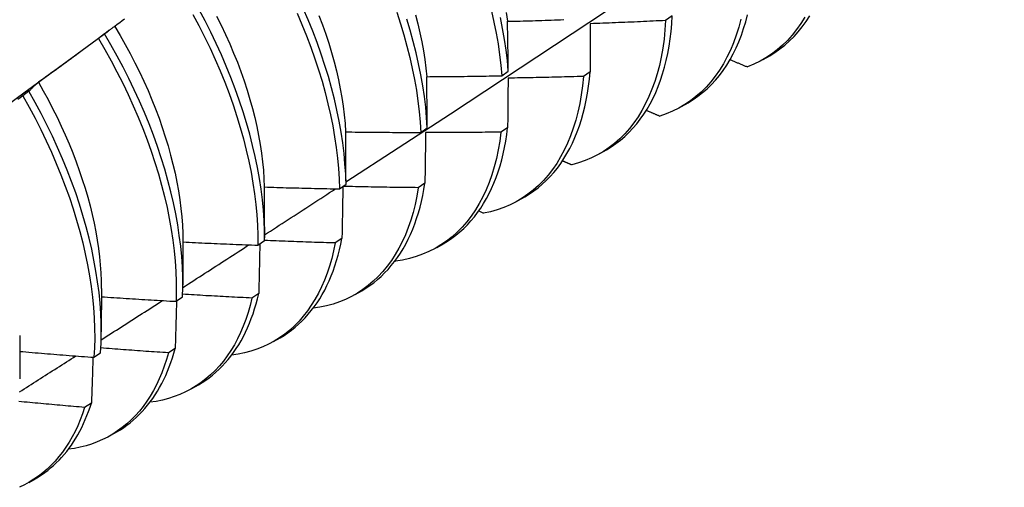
# Model space of a CAD drawing. Header units: inches. Extents: x 16 to 193, y 16 to 114.
# Tile 65 of 87: x 172.697 to 173.116, y 67.989 to 68.188. Entities that reach past the tile are written whole.
import ezdxf

# ---------------------------------------------------------------- set-up
doc = ezdxf.new("R2010")
doc.units = ezdxf.units.IN
doc.header["$MEASUREMENT"] = 0
doc.layers.add('Visible Edges(ANSI)', color=7, linetype='Continuous', lineweight=25)

msp = doc.modelspace()

# ---------------------------------------------------------------- linework, layer by layer
at = {"layer": 'Visible Edges(ANSI)'}
for p, q in [((172.97483, 68.18973), (172.97201, 68.1878)), ((172.72048, 68.1731), (172.73441, 68.18339)), ((172.73273, 68.18206), (172.73013, 68.18009)), ((173.01361, 68.17116), (173.01642, 68.17278)), ((172.90215, 68.16427), (172.90494, 68.16622)), ((172.9398, 68.16588), (172.93696, 68.16396)), ((172.70052, 68.15762), (172.69792, 68.15564)), ((172.97881, 68.15112), (172.98162, 68.15274)), ((172.8676, 68.14011), (172.8704, 68.14206)), ((172.90465, 68.14211), (172.9018, 68.1402)), ((172.94401, 68.13108), (172.94682, 68.1327)), ((172.83293, 68.11602), (172.83574, 68.11797)), ((172.86938, 68.11844), (172.86653, 68.11653)), ((172.90921, 68.11104), (172.91202, 68.11266)), ((172.89234, 68.10659), (172.89443, 68.10565)), ((172.80097, 68.09985), (172.80097, 68.09513)), ((172.76619, 68.09353), (172.76617, 68.07509)), ((172.79815, 68.09201), (172.80096, 68.09395)), ((172.834, 68.09486), (172.83113, 68.09296)), ((172.87441, 68.09101), (172.87723, 68.09262)), ((172.85659, 68.08526), (172.85679, 68.08517)), ((172.73139, 68.07349), (172.73137, 68.05505)), ((172.7985, 68.07137), (172.79562, 68.06948)), ((172.83962, 68.07097), (172.84243, 68.07259)), ((172.76324, 68.06807), (172.76606, 68.07)), ((172.6966, 68.05345), (172.69657, 68.03501)), ((172.80482, 68.05093), (172.80763, 68.05255)), ((172.72821, 68.04421), (172.73105, 68.04614)), ((172.76288, 68.04799), (172.76, 68.04611)), ((172.77002, 68.03089), (172.77283, 68.03251)), ((172.72715, 68.02472), (172.72426, 68.02284)), ((172.73522, 68.01085), (172.73803, 68.01247)), ((172.70042, 67.99081), (172.70323, 67.99243))]:
    msp.add_line(p, q, dxfattribs=at)
at = {"layer": 'Visible Edges(ANSI)', "flags": 128}
for points in [[(172.83573, 68.11895), (172.85803, 68.13349), (172.88029, 68.14805), (172.90251, 68.16266), (172.92469, 68.17729), (172.94682, 68.19195), (172.96892, 68.20664), (172.99097, 68.22136), (173.01299, 68.23611), (173.03497, 68.25088), (173.0569, 68.26568), (173.0788, 68.2805), (173.10065, 68.29535), (173.12247, 68.31022), (173.14424, 68.32511), (173.16598, 68.34002), (173.18768, 68.35494), (173.20933, 68.36989), (173.23095, 68.38486), (173.25253, 68.39984), (173.27406, 68.41483), (173.29556, 68.42984), (173.31702, 68.44487), (173.33844, 68.4599)], [(172.83574, 68.11797), (172.83559, 68.12228), (172.8353, 68.12667), (172.83488, 68.13113), (172.83433, 68.13566), (172.83364, 68.14024), (172.83282, 68.14488), (172.83186, 68.14957), (172.83078, 68.1543), (172.82956, 68.15906), (172.82821, 68.16386), (172.82674, 68.16868), (172.82514, 68.17352), (172.82342, 68.17837), (172.82157, 68.18323), (172.8196, 68.18809), (172.81752, 68.19294)], [(172.77047, 68.19043), (172.77301, 68.18566), (172.77543, 68.18086), (172.77774, 68.17604), (172.77994, 68.1712), (172.78203, 68.16635), (172.78399, 68.16149), (172.78584, 68.15663), (172.78756, 68.15178), (172.78916, 68.14694), (172.79063, 68.14212), (172.79197, 68.13733), (172.79318, 68.13256), (172.79427, 68.12783), (172.79522, 68.12314), (172.79604, 68.11851), (172.79673, 68.11392), (172.79728, 68.1094), (172.7977, 68.10494), (172.79798, 68.10055), (172.79813, 68.09624), (172.79815, 68.09201)], [(172.80096, 68.09395), (172.80094, 68.09818), (172.80078, 68.1025), (172.80048, 68.10689), (172.80005, 68.11136), (172.79949, 68.11589), (172.79879, 68.12048), (172.79796, 68.12512), (172.797, 68.12981), (172.79591, 68.13454), (172.79468, 68.13931), (172.79333, 68.14411), (172.79185, 68.14893), (172.79024, 68.15377), (172.78851, 68.15862), (172.78666, 68.16348), (172.78468, 68.16834), (172.78259, 68.17319), (172.78038, 68.17803), (172.77806, 68.18285), (172.77563, 68.18765), (172.77309, 68.19241)], [(172.78055, 68.18972), (172.78249, 68.18579), (172.78436, 68.18185), (172.78613, 68.17789), (172.78781, 68.17393), (172.78939, 68.16997), (172.79088, 68.16601), (172.79226, 68.16206), (172.79355, 68.15812), (172.79473, 68.15419), (172.79581, 68.15029), (172.79679, 68.14642), (172.79767, 68.14257), (172.79844, 68.13876), (172.79911, 68.13499), (172.79967, 68.13126), (172.80013, 68.12757), (172.80049, 68.12394), (172.80074, 68.12036), (172.80089, 68.11684)], [(172.81487, 68.19095), (172.81695, 68.1861), (172.8189, 68.18124), (172.82074, 68.17639), (172.82246, 68.17153), (172.82405, 68.1667), (172.82551, 68.16188), (172.82684, 68.15708), (172.82805, 68.15232), (172.82913, 68.14759), (172.83007, 68.14291), (172.83088, 68.13827), (172.83156, 68.13369), (172.83211, 68.12917), (172.83252, 68.12471), (172.83279, 68.12033), (172.83293, 68.11602)], [(172.82418, 68.18993), (172.82567, 68.18597), (172.82706, 68.18202), (172.82835, 68.17807), (172.82954, 68.17415), (172.83063, 68.17024), (172.83162, 68.16636), (172.83251, 68.16252), (172.83328, 68.15871), (172.83395, 68.15494), (172.83452, 68.15121), (172.83497, 68.14753), (172.83532, 68.14391), (172.83556, 68.14034)], [(172.85735, 68.19129), (172.85893, 68.18645), (172.86039, 68.18163), (172.86172, 68.17684), (172.86292, 68.17208), (172.86398, 68.16735), (172.86492, 68.16267), (172.86573, 68.15804), (172.8664, 68.15346), (172.86693, 68.14894), (172.86734, 68.14449), (172.8676, 68.14011)], [(172.86542, 68.19022), (172.8664, 68.18634), (172.86728, 68.18249), (172.86807, 68.17867), (172.86874, 68.1749), (172.86931, 68.17117), (172.86978, 68.16748), (172.87014, 68.16385)], [(172.89778, 68.19183), (172.89884, 68.18711), (172.89977, 68.18243), (172.90057, 68.1778), (172.90123, 68.17323), (172.90176, 68.16872), (172.90215, 68.16427)], [(172.90494, 68.16622), (172.90454, 68.17068), (172.904, 68.17519), (172.90332, 68.17977), (172.90252, 68.18441), (172.90158, 68.18909)], [(172.90409, 68.19116), (172.90455, 68.18747)], [(172.94682, 68.1327), (172.94887, 68.13395), (172.95085, 68.13531), (172.95276, 68.13678), (172.9546, 68.13836), (172.95637, 68.14004), (172.95807, 68.14183), (172.95969, 68.14372), (172.96124, 68.14571), (172.96272, 68.14781), (172.96411, 68.15), (172.96543, 68.15228), (172.96666, 68.15466), (172.96781, 68.15713), (172.96888, 68.15969), (172.96987, 68.16234), (172.97077, 68.16508), (172.97158, 68.16789), (172.97231, 68.17079), (172.97295, 68.17377), (172.97351, 68.17682), (172.97397, 68.17994), (172.97435, 68.18314), (172.97464, 68.1864), (172.97483, 68.18973)], [(172.98162, 68.15274), (172.98376, 68.15406), (172.98583, 68.15549), (172.98782, 68.15704), (172.98974, 68.15871), (172.99158, 68.1605), (172.99334, 68.1624), (172.99502, 68.16442), (172.99661, 68.16654), (172.99812, 68.16878), (172.99955, 68.17112), (173.00088, 68.17356), (173.00213, 68.17611), (173.00329, 68.17875), (173.00435, 68.18149), (173.00532, 68.18433), (173.0062, 68.18726), (173.00698, 68.19028)], [(173.03136, 68.18924), (173.02968, 68.18654), (173.02789, 68.18399), (173.02598, 68.18158), (173.02396, 68.17933), (173.02183, 68.17723), (173.0196, 68.17529), (173.01726, 68.17351), (173.01482, 68.17189), (173.01229, 68.17043), (173.00966, 68.16914), (173.00695, 68.16802)], [(173.01642, 68.17278), (173.01866, 68.17416), (173.02081, 68.17567), (173.02289, 68.1773), (173.02488, 68.17907), (173.02679, 68.18096), (173.02861, 68.18298), (173.03034, 68.18512), (173.03197, 68.18738), (173.03352, 68.18976)], [(172.73712, 68.18526), (172.73693, 68.18514), (172.73674, 68.18501), (172.73655, 68.18489), (172.73636, 68.18477), (172.73617, 68.18464), (172.73599, 68.18451), (172.7358, 68.18439), (172.73562, 68.18426), (172.73543, 68.18413), (172.73525, 68.184), (172.73506, 68.18387), (172.73488, 68.18373), (172.7347, 68.1836), (172.73451, 68.18347), (172.73433, 68.18333), (172.73415, 68.18319), (172.73397, 68.18306), (172.73379, 68.18292), (172.73361, 68.18278), (172.73344, 68.18264), (172.73326, 68.1825), (172.73308, 68.18235), (172.7329, 68.18221), (172.73273, 68.18206)], [(172.73709, 68.18523), (172.73937, 68.18142), (172.74157, 68.17757), (172.74369, 68.17369), (172.74573, 68.16979), (172.74767, 68.16587), (172.74953, 68.16194), (172.75129, 68.15799), (172.75296, 68.15404), (172.75453, 68.15008), (172.75601, 68.14613), (172.75739, 68.14218), (172.75867, 68.13825), (172.75985, 68.13433), (172.76094, 68.13043), (172.76192, 68.12655), (172.76281, 68.12271), (172.76359, 68.11889), (172.76427, 68.11512), (172.76485, 68.11139), (172.76533, 68.10771), (172.7657, 68.10407), (172.76596, 68.1005), (172.76612, 68.09698), (172.76618, 68.09353)], [(172.74133, 68.18842), (172.74028, 68.18763), (172.73923, 68.18684), (172.73817, 68.18605), (172.73712, 68.18526)], [(172.8704, 68.14206), (172.87012, 68.14645), (172.86971, 68.1509), (172.86916, 68.15542), (172.86848, 68.16001), (172.86767, 68.16464), (172.86672, 68.16933), (172.86564, 68.17406), (172.86443, 68.17882), (172.8631, 68.18362), (172.86163, 68.18843)], [(172.90461, 68.18745), (172.90594, 68.18748), (172.90727, 68.18751), (172.90861, 68.18755), (172.90994, 68.18758), (172.91127, 68.18762), (172.91261, 68.18766), (172.91394, 68.18769), (172.91527, 68.18773), (172.9166, 68.18777), (172.91794, 68.18781), (172.91927, 68.18786), (172.9206, 68.1879), (172.92193, 68.18794), (172.92326, 68.18799), (172.9246, 68.18803), (172.92593, 68.18808), (172.92726, 68.18813), (172.92859, 68.18818)], [(172.90494, 68.16622), (172.90493, 68.16712), (172.90492, 68.16801), (172.9049, 68.1689), (172.90489, 68.1698), (172.90488, 68.17069), (172.90487, 68.17158), (172.90485, 68.17247), (172.90484, 68.17336), (172.90483, 68.17424), (172.90482, 68.17513), (172.9048, 68.17602), (172.90479, 68.1769), (172.90477, 68.17779), (172.90476, 68.17867), (172.90475, 68.17955), (172.90473, 68.18043), (172.90472, 68.18131), (172.9047, 68.18219), (172.90469, 68.18307), (172.90467, 68.18395), (172.90466, 68.18483), (172.90464, 68.1857), (172.90463, 68.18658), (172.90461, 68.18745)], [(172.97201, 68.1878), (172.97174, 68.18376), (172.97135, 68.17981), (172.97082, 68.17597), (172.97016, 68.17224), (172.96937, 68.16861), (172.96845, 68.16511), (172.9674, 68.16173), (172.96622, 68.15847), (172.96492, 68.15534), (172.9635, 68.15235), (172.96196, 68.14949), (172.96029, 68.14677), (172.95851, 68.1442), (172.95662, 68.14178), (172.95461, 68.13951), (172.95249, 68.13739), (172.95027, 68.13543), (172.94795, 68.13363), (172.94552, 68.13199), (172.943, 68.13052), (172.94038, 68.12921), (172.93768, 68.12807), (172.93488, 68.12709), (172.93201, 68.12629)], [(172.93992, 68.18644), (172.93992, 68.18559), (172.93991, 68.18475), (172.93991, 68.1839), (172.93991, 68.18305), (172.9399, 68.1822), (172.9399, 68.18135), (172.93989, 68.1805), (172.93989, 68.17965), (172.93988, 68.17879), (172.93988, 68.17794), (172.93987, 68.17708), (172.93987, 68.17623), (172.93986, 68.17537), (172.93986, 68.17451), (172.93985, 68.17365), (172.93985, 68.17279), (172.93984, 68.17193), (172.93983, 68.17107), (172.93983, 68.17021), (172.93982, 68.16934), (172.93982, 68.16848), (172.93981, 68.16761), (172.93981, 68.16675), (172.9398, 68.16588)], [(172.97201, 68.1878), (172.97067, 68.18773), (172.96933, 68.18767), (172.968, 68.1876), (172.96666, 68.18753), (172.96533, 68.18747), (172.96399, 68.1874), (172.96265, 68.18734), (172.96132, 68.18728), (172.95998, 68.18722), (172.95864, 68.18716), (172.95731, 68.1871), (172.95597, 68.18704), (172.95463, 68.18699), (172.9533, 68.18693), (172.95196, 68.18688), (172.95062, 68.18683), (172.94928, 68.18677), (172.94795, 68.18672), (172.94661, 68.18667), (172.94527, 68.18662), (172.94394, 68.18658), (172.9426, 68.18653), (172.94126, 68.18648), (172.93992, 68.18644)], [(173.00412, 68.18844), (173.00319, 68.18494), (173.00213, 68.18157), (173.00095, 68.17832), (172.99964, 68.1752), (172.99821, 68.17221), (172.99666, 68.16936), (172.99499, 68.16666), (172.9932, 68.16409), (172.9913, 68.16168), (172.98929, 68.15942), (172.98716, 68.15731), (172.98494, 68.15536), (172.9826, 68.15357), (172.98017, 68.15194), (172.97764, 68.15047), (172.97502, 68.14917), (172.97231, 68.14804), (172.96951, 68.14708)], [(172.76606, 68.07), (172.76616, 68.07416), (172.76613, 68.0784), (172.76596, 68.08272), (172.76566, 68.08712), (172.76523, 68.09159), (172.76465, 68.09612), (172.76395, 68.10071), (172.76311, 68.10536), (172.76214, 68.11005), (172.76104, 68.11478), (172.75981, 68.11955), (172.75845, 68.12435), (172.75696, 68.12918), (172.75535, 68.13402), (172.75361, 68.13887), (172.75175, 68.14373), (172.74976, 68.14859), (172.74767, 68.15344), (172.74545, 68.15828), (172.74312, 68.1631), (172.74068, 68.16789), (172.73814, 68.17265), (172.73548, 68.17738), (172.73273, 68.18206)], [(172.73013, 68.18009), (172.72907, 68.1793), (172.72801, 68.17852), (172.72695, 68.17773), (172.72589, 68.17695), (172.72483, 68.17616), (172.72377, 68.17538), (172.72271, 68.1746), (172.72165, 68.17382), (172.72059, 68.17304), (172.71952, 68.17226), (172.71846, 68.17148), (172.71739, 68.17071), (172.71633, 68.16993), (172.71526, 68.16916), (172.71419, 68.16838), (172.71312, 68.16761), (172.71206, 68.16684), (172.71099, 68.16607), (172.70992, 68.1653), (172.70885, 68.16453), (172.70777, 68.16376), (172.7067, 68.163), (172.70563, 68.16223), (172.70456, 68.16147)], [(172.73013, 68.18009), (172.73288, 68.1754), (172.73552, 68.17067), (172.73806, 68.16591), (172.74049, 68.16111), (172.74281, 68.15629), (172.74502, 68.15145), (172.74711, 68.1466), (172.74908, 68.14174), (172.75093, 68.13688), (172.75266, 68.13203), (172.75427, 68.12719), (172.75574, 68.12237), (172.7571, 68.11757), (172.75832, 68.1128), (172.75941, 68.10807), (172.76037, 68.10338), (172.7612, 68.09874), (172.76189, 68.09415), (172.76245, 68.08962), (172.76288, 68.08516), (172.76317, 68.08077), (172.76333, 68.07645), (172.76335, 68.07222), (172.76324, 68.06807)], [(172.68719, 68.14884), (172.69829, 68.15693), (172.70938, 68.16501), (172.72047, 68.1731)], [(172.99954, 68.1711), (172.99985, 68.17097), (173.00015, 68.17084), (173.00046, 68.17071), (173.00077, 68.17058), (173.00108, 68.17046), (173.00139, 68.17033), (173.0017, 68.1702), (173.002, 68.17007), (173.00231, 68.16994), (173.00262, 68.16981), (173.00293, 68.16969), (173.00324, 68.16956), (173.00355, 68.16943), (173.00386, 68.1693), (173.00416, 68.16917), (173.00447, 68.16905), (173.00478, 68.16892), (173.00509, 68.16879), (173.0054, 68.16866), (173.00571, 68.16853), (173.00602, 68.1684), (173.00633, 68.16828), (173.00664, 68.16815), (173.00695, 68.16802)], [(172.87016, 68.16385), (172.87149, 68.16386), (172.87282, 68.16386), (172.87416, 68.16387), (172.87549, 68.16388), (172.87682, 68.16389), (172.87816, 68.1639), (172.87949, 68.16391), (172.88082, 68.16393), (172.88216, 68.16394), (172.88349, 68.16396), (172.88482, 68.16397), (172.88616, 68.16399), (172.88749, 68.16401), (172.88882, 68.16403), (172.89016, 68.16405), (172.89149, 68.16407), (172.89282, 68.16409), (172.89416, 68.16411), (172.89549, 68.16414), (172.89682, 68.16416), (172.89815, 68.16419), (172.89949, 68.16421), (172.90082, 68.16424), (172.90215, 68.16427)], [(172.8704, 68.14206), (172.87039, 68.14298), (172.87038, 68.1439), (172.87038, 68.14481), (172.87037, 68.14573), (172.87036, 68.14664), (172.87035, 68.14756), (172.87034, 68.14847), (172.87033, 68.14938), (172.87032, 68.15029), (172.87031, 68.1512), (172.8703, 68.15211), (172.87029, 68.15302), (172.87028, 68.15393), (172.87027, 68.15483), (172.87026, 68.15574), (172.87025, 68.15664), (172.87024, 68.15755), (172.87023, 68.15845), (172.87022, 68.15935), (172.87021, 68.16025), (172.87019, 68.16115), (172.87018, 68.16205), (172.87017, 68.16295), (172.87016, 68.16385)], [(172.93696, 68.16396), (172.93658, 68.16001), (172.93606, 68.15616), (172.9354, 68.15242), (172.93462, 68.14879), (172.93371, 68.14527), (172.93267, 68.14188), (172.9315, 68.13862), (172.93021, 68.13548), (172.92879, 68.13248), (172.92725, 68.12962), (172.9256, 68.12689), (172.92382, 68.12431), (172.92193, 68.12188), (172.91993, 68.1196), (172.91782, 68.11748), (172.91561, 68.11551), (172.91329, 68.1137), (172.91087, 68.11205), (172.90835, 68.11056), (172.90574, 68.10924), (172.90304, 68.10809), (172.90025, 68.10711), (172.89738, 68.10629), (172.89443, 68.10565)], [(172.93696, 68.16396), (172.93563, 68.16391), (172.93429, 68.16387), (172.93295, 68.16383), (172.93161, 68.16379), (172.93028, 68.16376), (172.92894, 68.16372), (172.9276, 68.16368), (172.92626, 68.16365), (172.92492, 68.16362), (172.92358, 68.16358), (172.92225, 68.16355), (172.92091, 68.16352), (172.91957, 68.16349), (172.91823, 68.16346), (172.91689, 68.16344), (172.91555, 68.16341), (172.91422, 68.16338), (172.91288, 68.16336), (172.91154, 68.16334), (172.9102, 68.16331), (172.90886, 68.16329), (172.90752, 68.16327), (172.90618, 68.16325), (172.90484, 68.16324)], [(172.91202, 68.11266), (172.91397, 68.11385), (172.91586, 68.11514), (172.91769, 68.11653), (172.91945, 68.11801), (172.92115, 68.11959), (172.92279, 68.12127), (172.92436, 68.12304), (172.92586, 68.1249), (172.92729, 68.12685), (172.92865, 68.1289), (172.92995, 68.13103), (172.93116, 68.13324), (172.93231, 68.13555), (172.93338, 68.13793), (172.93437, 68.14039), (172.93529, 68.14294), (172.93613, 68.14556), (172.93689, 68.14825), (172.93758, 68.15102), (172.93818, 68.15386), (172.93871, 68.15677), (172.93915, 68.15974), (172.93952, 68.16278), (172.9398, 68.16588)], [(172.70456, 68.16147), (172.70438, 68.16132), (172.70421, 68.16117), (172.70403, 68.16102), (172.70386, 68.16087), (172.70369, 68.16071), (172.70352, 68.16056), (172.70335, 68.16041), (172.70317, 68.16025), (172.703, 68.16009), (172.70284, 68.15994), (172.70267, 68.15978), (172.7025, 68.15962), (172.70233, 68.15946), (172.70216, 68.1593), (172.702, 68.15913), (172.70183, 68.15897), (172.70166, 68.1588), (172.7015, 68.15864), (172.70134, 68.15847), (172.70117, 68.1583), (172.70101, 68.15813), (172.70085, 68.15796), (172.70069, 68.15779), (172.70052, 68.15762)], [(172.70455, 68.16147), (172.70665, 68.15778), (172.70868, 68.15406), (172.71063, 68.15032), (172.7125, 68.14656), (172.71429, 68.14278), (172.716, 68.139), (172.71763, 68.1352), (172.71917, 68.1314), (172.72062, 68.12761), (172.72199, 68.12381), (172.72327, 68.12003), (172.72446, 68.11626), (172.72556, 68.11251), (172.72657, 68.10878), (172.72749, 68.10507), (172.72831, 68.1014), (172.72904, 68.09775), (172.72966, 68.09415), (172.73019, 68.09058), (172.73063, 68.08707), (172.73096, 68.0836), (172.73119, 68.08018), (172.73132, 68.07682), (172.73136, 68.07352)], [(172.90484, 68.16324), (172.90484, 68.16237), (172.90483, 68.1615), (172.90482, 68.16062), (172.90482, 68.15975), (172.90481, 68.15888), (172.9048, 68.158), (172.90479, 68.15713), (172.90479, 68.15625), (172.90478, 68.15538), (172.90477, 68.1545), (172.90476, 68.15362), (172.90475, 68.15274), (172.90475, 68.15186), (172.90474, 68.15098), (172.90473, 68.1501), (172.90472, 68.14921), (172.90471, 68.14833), (172.9047, 68.14744), (172.90469, 68.14656), (172.90469, 68.14567), (172.90468, 68.14478), (172.90467, 68.14389), (172.90466, 68.143), (172.90465, 68.14211)], [(172.69792, 68.15564), (172.69684, 68.15488), (172.69577, 68.15412)], [(172.69792, 68.15564), (172.70057, 68.15092), (172.70311, 68.14615), (172.70555, 68.14136), (172.70788, 68.13654), (172.71009, 68.1317), (172.71219, 68.12685), (172.71417, 68.12199), (172.71603, 68.11713), (172.71776, 68.11228), (172.71938, 68.10744), (172.72086, 68.10262), (172.72222, 68.09782), (172.72345, 68.09305), (172.72455, 68.08831), (172.72552, 68.08362), (172.72635, 68.07898), (172.72705, 68.07438), (172.72762, 68.06985), (172.72806, 68.06538), (172.72836, 68.06099), (172.72852, 68.05667), (172.72855, 68.05243), (172.72845, 68.04827), (172.72821, 68.04421)], [(172.73105, 68.04614), (172.73127, 68.05021), (172.73137, 68.05437), (172.73133, 68.05861), (172.73115, 68.06294), (172.73084, 68.06734), (172.7304, 68.07181), (172.72982, 68.07635), (172.72911, 68.08095), (172.72826, 68.08559), (172.72728, 68.09029), (172.72617, 68.09503), (172.72493, 68.0998), (172.72356, 68.1046), (172.72207, 68.10943), (172.72045, 68.11427), (172.7187, 68.11912), (172.71683, 68.12398), (172.71485, 68.12884), (172.71274, 68.13369), (172.71052, 68.13852), (172.70818, 68.14334), (172.70574, 68.14813), (172.70318, 68.1529), (172.70052, 68.15762)], [(172.96382, 68.14951), (172.96405, 68.14941), (172.96429, 68.14931), (172.96453, 68.14921), (172.96476, 68.14911), (172.965, 68.14901), (172.96524, 68.14891), (172.96548, 68.1488), (172.96571, 68.1487), (172.96595, 68.1486), (172.96619, 68.1485), (172.96642, 68.1484), (172.96666, 68.1483), (172.9669, 68.1482), (172.96714, 68.14809), (172.96737, 68.14799), (172.96761, 68.14789), (172.96785, 68.14779), (172.96809, 68.14769), (172.96832, 68.14759), (172.96856, 68.14749), (172.9688, 68.14738), (172.96904, 68.14728), (172.96927, 68.14718), (172.96951, 68.14708)], [(172.8356, 68.1403), (172.83694, 68.14028), (172.83827, 68.14027), (172.8396, 68.14025), (172.84094, 68.14023), (172.84227, 68.14022), (172.8436, 68.1402), (172.84494, 68.14019), (172.84627, 68.14018), (172.8476, 68.14017), (172.84894, 68.14016), (172.85027, 68.14015), (172.8516, 68.14014), (172.85294, 68.14013), (172.85427, 68.14013), (172.8556, 68.14012), (172.85694, 68.14012), (172.85827, 68.14011), (172.8596, 68.14011), (172.86094, 68.14011), (172.86227, 68.14011), (172.8636, 68.14011), (172.86494, 68.14011), (172.86627, 68.14011), (172.8676, 68.14011)], [(172.83574, 68.11797), (172.83574, 68.11891), (172.83573, 68.11985), (172.83573, 68.12079), (172.83573, 68.12172), (172.83572, 68.12266), (172.83572, 68.1236), (172.83571, 68.12453), (172.83571, 68.12547), (172.83571, 68.1264), (172.8357, 68.12733), (172.8357, 68.12827), (172.83569, 68.1292), (172.83568, 68.13013), (172.83568, 68.13106), (172.83567, 68.13199), (172.83567, 68.13291), (172.83566, 68.13384), (172.83565, 68.13477), (172.83564, 68.13569), (172.83564, 68.13662), (172.83563, 68.13754), (172.83562, 68.13846), (172.83561, 68.13938), (172.8356, 68.1403)], [(172.9018, 68.1402), (172.90129, 68.13634), (172.90065, 68.1326), (172.89987, 68.12896), (172.89897, 68.12544), (172.89793, 68.12204), (172.89677, 68.11877), (172.89549, 68.11563), (172.89408, 68.11262), (172.89255, 68.10974), (172.8909, 68.10701), (172.88913, 68.10442), (172.88725, 68.10198), (172.88526, 68.09969), (172.88315, 68.09756), (172.88094, 68.09558), (172.87863, 68.09376), (172.87622, 68.0921), (172.87371, 68.09061), (172.8711, 68.08928), (172.8684, 68.08811), (172.86562, 68.08712), (172.86275, 68.0863), (172.85981, 68.08565), (172.85679, 68.08517)], [(172.86967, 68.14011), (172.86966, 68.13922), (172.86964, 68.13832), (172.86963, 68.13743), (172.86962, 68.13653), (172.86961, 68.13564), (172.8696, 68.13474), (172.86959, 68.13384), (172.86958, 68.13294), (172.86957, 68.13204), (172.86956, 68.13114), (172.86954, 68.13024), (172.86953, 68.12934), (172.86952, 68.12843), (172.86951, 68.12753), (172.8695, 68.12662), (172.86948, 68.12572), (172.86947, 68.12481), (172.86946, 68.1239), (172.86945, 68.12299), (172.86943, 68.12209), (172.86942, 68.12117), (172.86941, 68.12026), (172.8694, 68.11935), (172.86938, 68.11844)], [(172.9018, 68.1402), (172.90047, 68.14018), (172.89913, 68.14017), (172.89779, 68.14015), (172.89645, 68.14014), (172.89511, 68.14013), (172.89377, 68.14012), (172.89243, 68.14011), (172.89109, 68.1401), (172.88975, 68.1401), (172.88841, 68.14009), (172.88708, 68.14008), (172.88574, 68.14008), (172.8844, 68.14008), (172.88306, 68.14007), (172.88172, 68.14007), (172.88038, 68.14007), (172.87904, 68.14007), (172.8777, 68.14008), (172.87636, 68.14008), (172.87502, 68.14008), (172.87368, 68.14009), (172.87234, 68.14009), (172.871, 68.1401), (172.86967, 68.14011)], [(172.87723, 68.09262), (172.87908, 68.09375), (172.88088, 68.09497), (172.88262, 68.09627), (172.88431, 68.09767), (172.88594, 68.09915), (172.88751, 68.10072), (172.88902, 68.10237), (172.89047, 68.1041), (172.89186, 68.10592), (172.89318, 68.10782), (172.89444, 68.1098), (172.89564, 68.11186), (172.89677, 68.114), (172.89783, 68.11621), (172.89883, 68.11849), (172.89976, 68.12085), (172.90062, 68.12328), (172.90141, 68.12578), (172.90213, 68.12834), (172.90278, 68.13097), (172.90335, 68.13367), (172.90386, 68.13642), (172.90429, 68.13924), (172.90465, 68.14211)], [(172.92808, 68.12801), (172.92824, 68.12794), (172.92841, 68.12787), (172.92857, 68.1278), (172.92873, 68.12773), (172.9289, 68.12765), (172.92906, 68.12758), (172.92923, 68.12751), (172.92939, 68.12744), (172.92955, 68.12737), (172.92972, 68.1273), (172.92988, 68.12722), (172.93004, 68.12715), (172.93021, 68.12708), (172.93037, 68.12701), (172.93053, 68.12694), (172.9307, 68.12686), (172.93086, 68.12679), (172.93102, 68.12672), (172.93119, 68.12665), (172.93135, 68.12658), (172.93152, 68.12651), (172.93168, 68.12643), (172.93184, 68.12636), (172.93201, 68.12629)], [(172.84243, 68.07259), (172.84418, 68.07365), (172.84589, 68.0748), (172.84755, 68.07602), (172.84916, 68.07733), (172.85071, 68.07871), (172.85222, 68.08017), (172.85367, 68.08171), (172.85506, 68.08332), (172.85641, 68.08501), (172.85769, 68.08677), (172.85892, 68.0886), (172.86009, 68.09051), (172.8612, 68.09248), (172.86225, 68.09452), (172.86325, 68.09663), (172.86418, 68.09881), (172.86505, 68.10105), (172.86586, 68.10336), (172.86661, 68.10573), (172.86729, 68.10815), (172.86791, 68.11064), (172.86846, 68.11318), (172.86896, 68.11578), (172.86938, 68.11844)], [(172.80095, 68.11682), (172.80228, 68.11677), (172.80361, 68.11673), (172.80495, 68.11669), (172.80628, 68.11665), (172.80761, 68.11661), (172.80894, 68.11657), (172.81028, 68.11653), (172.81161, 68.11649), (172.81294, 68.11646), (172.81427, 68.11642), (172.81561, 68.11639), (172.81694, 68.11635), (172.81827, 68.11632), (172.8196, 68.11629), (172.82094, 68.11626), (172.82227, 68.11623), (172.8236, 68.1162), (172.82494, 68.11617), (172.82627, 68.11614), (172.8276, 68.11612), (172.82893, 68.11609), (172.83027, 68.11607), (172.8316, 68.11605), (172.83293, 68.11602)], [(172.80097, 68.09985), (172.80097, 68.10056), (172.80097, 68.10127), (172.80097, 68.10199), (172.80097, 68.1027), (172.80097, 68.10341), (172.80097, 68.10412), (172.80097, 68.10483), (172.80097, 68.10554), (172.80097, 68.10624), (172.80097, 68.10695), (172.80097, 68.10766), (172.80097, 68.10837), (172.80097, 68.10907), (172.80097, 68.10978), (172.80097, 68.11049), (172.80097, 68.11119), (172.80097, 68.1119), (172.80096, 68.1126), (172.80096, 68.1133), (172.80096, 68.11401), (172.80096, 68.11471), (172.80095, 68.11541), (172.80095, 68.11611), (172.80095, 68.11682)], [(172.80096, 68.0964), (172.80223, 68.09722), (172.80349, 68.09804), (172.80476, 68.09885), (172.80602, 68.09967), (172.80729, 68.10049), (172.80855, 68.10131), (172.80982, 68.10213), (172.81108, 68.10295), (172.81234, 68.10376), (172.81361, 68.10458), (172.81487, 68.1054), (172.81613, 68.10622), (172.8174, 68.10704), (172.81866, 68.10786), (172.81992, 68.10868), (172.82119, 68.1095), (172.82245, 68.11032), (172.82371, 68.11114), (172.82497, 68.11196), (172.82624, 68.11278), (172.8275, 68.1136), (172.82876, 68.11442), (172.83002, 68.11524), (172.83128, 68.11606)], [(172.86653, 68.11653), (172.86592, 68.11291), (172.86518, 68.10939), (172.86433, 68.10597), (172.86335, 68.10267), (172.86226, 68.09949), (172.86105, 68.09643), (172.85972, 68.09348), (172.85829, 68.09067), (172.85674, 68.08798), (172.85508, 68.08543), (172.85331, 68.08302), (172.85143, 68.08074), (172.84946, 68.07861), (172.84738, 68.07662), (172.84521, 68.07477), (172.84294, 68.07308), (172.84057, 68.07153), (172.83812, 68.07014), (172.83558, 68.06891), (172.83296, 68.06783), (172.83026, 68.0669), (172.82748, 68.06614), (172.82462, 68.06554), (172.8217, 68.06509)], [(172.83439, 68.11703), (172.83437, 68.11612), (172.83436, 68.1152), (172.83434, 68.11428), (172.83433, 68.11337), (172.83431, 68.11245), (172.8343, 68.11153), (172.83428, 68.11061), (172.83427, 68.10969), (172.83425, 68.10877), (172.83423, 68.10785), (172.83422, 68.10693), (172.8342, 68.106), (172.83419, 68.10508), (172.83417, 68.10416), (172.83415, 68.10323), (172.83414, 68.1023), (172.83412, 68.10137), (172.8341, 68.10045), (172.83409, 68.09952), (172.83407, 68.09859), (172.83405, 68.09766), (172.83403, 68.09672), (172.83402, 68.09579), (172.834, 68.09486)], [(172.86653, 68.11653), (172.86519, 68.11654), (172.86385, 68.11655), (172.86252, 68.11656), (172.86118, 68.11658), (172.85984, 68.11659), (172.8585, 68.11661), (172.85717, 68.11662), (172.85583, 68.11664), (172.85449, 68.11666), (172.85315, 68.11668), (172.85182, 68.1167), (172.85048, 68.11672), (172.84914, 68.11675), (172.8478, 68.11677), (172.84647, 68.11679), (172.84513, 68.11682), (172.84379, 68.11685), (172.84246, 68.11687), (172.84112, 68.1169), (172.83978, 68.11693), (172.83844, 68.11696), (172.83711, 68.117), (172.83577, 68.11703), (172.83443, 68.11706)], [(172.76616, 68.07397), (172.76733, 68.07473), (172.76851, 68.07549), (172.76969, 68.07624), (172.77087, 68.077), (172.77204, 68.07775), (172.77322, 68.07851), (172.7744, 68.07927), (172.77557, 68.08003), (172.77675, 68.08078), (172.77793, 68.08154), (172.7791, 68.0823), (172.78028, 68.08305), (172.78145, 68.08381), (172.78263, 68.08457), (172.78381, 68.08533), (172.78498, 68.08609), (172.78616, 68.08684), (172.78733, 68.0876), (172.78851, 68.08836), (172.78968, 68.08912), (172.79086, 68.08988), (172.79204, 68.09063), (172.79321, 68.09139), (172.79439, 68.09215)], [(172.76619, 68.09339), (172.76752, 68.09332), (172.76885, 68.09325), (172.77018, 68.09319), (172.77151, 68.09312), (172.77285, 68.09306), (172.77418, 68.093), (172.77551, 68.09293), (172.77684, 68.09287), (172.77817, 68.09281), (172.7795, 68.09275), (172.78083, 68.09269), (172.78216, 68.09263), (172.7835, 68.09258), (172.78483, 68.09252), (172.78616, 68.09246), (172.78749, 68.09241), (172.78882, 68.09236), (172.79015, 68.0923), (172.79149, 68.09225), (172.79282, 68.0922), (172.79415, 68.09215), (172.79548, 68.0921), (172.79681, 68.09206), (172.79815, 68.09201)], [(172.83113, 68.09296), (172.83043, 68.08957), (172.82962, 68.08629), (172.8287, 68.08311), (172.82767, 68.08004), (172.82654, 68.07707), (172.82529, 68.07422), (172.82394, 68.07149), (172.82249, 68.06887), (172.82094, 68.06637), (172.81928, 68.064), (172.81753, 68.06176), (172.81569, 68.05964), (172.81374, 68.05766), (172.81171, 68.05581), (172.80959, 68.0541), (172.80738, 68.05252), (172.80509, 68.05108), (172.80271, 68.04979), (172.80026, 68.04864), (172.79773, 68.04763), (172.79512, 68.04676), (172.79245, 68.04605), (172.78971, 68.04548), (172.7869, 68.04505)], [(172.79898, 68.09258), (172.79896, 68.09171), (172.79894, 68.09083), (172.79892, 68.08995), (172.7989, 68.08908), (172.79888, 68.0882), (172.79886, 68.08732), (172.79885, 68.08644), (172.79883, 68.08556), (172.79881, 68.08468), (172.79879, 68.0838), (172.79877, 68.08291), (172.79875, 68.08203), (172.79873, 68.08115), (172.79871, 68.08026), (172.79869, 68.07938), (172.79867, 68.07849), (172.79865, 68.0776), (172.79863, 68.07671), (172.7986, 68.07583), (172.79858, 68.07494), (172.79856, 68.07405), (172.79854, 68.07316), (172.79852, 68.07227), (172.7985, 68.07137)], [(172.83113, 68.09296), (172.82988, 68.09299), (172.82862, 68.09302), (172.82736, 68.09306), (172.8261, 68.0931), (172.82485, 68.09313), (172.82359, 68.09317), (172.82233, 68.09321), (172.82107, 68.09325), (172.81982, 68.09329), (172.81856, 68.09334), (172.8173, 68.09338), (172.81604, 68.09342), (172.81479, 68.09347), (172.81353, 68.09351), (172.81227, 68.09356), (172.81102, 68.09361), (172.80976, 68.09365), (172.8085, 68.0937), (172.80725, 68.09375), (172.80599, 68.0938), (172.80473, 68.09386), (172.80347, 68.09391), (172.80222, 68.09396), (172.80096, 68.09402)], [(172.80763, 68.05255), (172.80929, 68.05355), (172.8109, 68.05462), (172.81247, 68.05577), (172.814, 68.05699), (172.81548, 68.05828), (172.81692, 68.05963), (172.81831, 68.06106), (172.81965, 68.06255), (172.82094, 68.06411), (172.82218, 68.06574), (172.82337, 68.06743), (172.82451, 68.06918), (172.8256, 68.071), (172.82664, 68.07288), (172.82762, 68.07482), (172.82855, 68.07683), (172.82943, 68.07889), (172.83025, 68.081), (172.83101, 68.08318), (172.83172, 68.08541), (172.83238, 68.08769), (172.83297, 68.09003), (172.83352, 68.09242), (172.834, 68.09486)], [(172.79562, 68.06948), (172.79439, 68.06954), (172.79316, 68.06959), (172.79193, 68.06965), (172.7907, 68.06971), (172.78947, 68.06977), (172.78824, 68.06983), (172.78701, 68.06989), (172.78578, 68.06996), (172.78455, 68.07002), (172.78332, 68.07008), (172.78209, 68.07015), (172.78086, 68.07021), (172.77963, 68.07028), (172.7784, 68.07035), (172.77717, 68.07042), (172.77594, 68.07048), (172.77471, 68.07055), (172.77348, 68.07063), (172.77225, 68.0707), (172.77102, 68.07077), (172.76979, 68.07084), (172.76856, 68.07092), (172.76733, 68.07099), (172.7661, 68.07107)], [(172.77283, 68.03251), (172.77439, 68.03345), (172.77592, 68.03445), (172.7774, 68.03552), (172.77885, 68.03666), (172.78025, 68.03785), (172.78162, 68.03911), (172.78294, 68.04042), (172.78422, 68.0418), (172.78546, 68.04323), (172.78666, 68.04473), (172.78781, 68.04628), (172.78891, 68.04789), (172.78997, 68.04956), (172.79099, 68.05128), (172.79195, 68.05306), (172.79288, 68.05489), (172.79375, 68.05678), (172.79457, 68.05871), (172.79535, 68.0607), (172.79608, 68.06274), (172.79676, 68.06483), (172.79739, 68.06696), (172.79797, 68.06915), (172.7985, 68.07137)], [(172.73131, 68.05167), (172.7324, 68.05236), (172.7335, 68.05306), (172.73459, 68.05376), (172.73568, 68.05445), (172.73677, 68.05515), (172.73786, 68.05584), (172.73895, 68.05654), (172.74004, 68.05724), (172.74113, 68.05793), (172.74222, 68.05863), (172.74331, 68.05933), (172.7444, 68.06003), (172.74549, 68.06072), (172.74658, 68.06142), (172.74767, 68.06212), (172.74876, 68.06281), (172.74984, 68.06351), (172.75093, 68.06421), (172.75202, 68.06491), (172.75311, 68.0656), (172.7542, 68.0663), (172.75529, 68.067), (172.75638, 68.0677), (172.75747, 68.0684)], [(172.73139, 68.07003), (172.73271, 68.06993), (172.73404, 68.06984), (172.73537, 68.06975), (172.73669, 68.06966), (172.73802, 68.06958), (172.73935, 68.06949), (172.74067, 68.0694), (172.742, 68.06932), (172.74333, 68.06923), (172.74465, 68.06915), (172.74598, 68.06907), (172.74731, 68.06898), (172.74863, 68.0689), (172.74996, 68.06882), (172.75129, 68.06874), (172.75262, 68.06867), (172.75394, 68.06859), (172.75527, 68.06851), (172.7566, 68.06844), (172.75793, 68.06836), (172.75925, 68.06829), (172.76058, 68.06821), (172.76191, 68.06814), (172.76324, 68.06807)], [(172.79562, 68.06948), (172.79485, 68.06634), (172.79397, 68.06329), (172.793, 68.06033), (172.79192, 68.05748), (172.79075, 68.05473), (172.78948, 68.05209), (172.78811, 68.04955), (172.78665, 68.04713), (172.7851, 68.04481), (172.78346, 68.04262), (172.78173, 68.04054), (172.77991, 68.03858), (172.77801, 68.03674), (172.77602, 68.03503), (172.77396, 68.03344), (172.77181, 68.03198), (172.76959, 68.03065), (172.7673, 68.02944), (172.76493, 68.02837), (172.76249, 68.02743), (172.75999, 68.02663), (172.75742, 68.02595), (172.75479, 68.02542), (172.7521, 68.02501)], [(172.76345, 68.06822), (172.76343, 68.06738), (172.76341, 68.06655), (172.76339, 68.06571), (172.76336, 68.06487), (172.76334, 68.06403), (172.76332, 68.06319), (172.7633, 68.06236), (172.76327, 68.06152), (172.76325, 68.06067), (172.76323, 68.05983), (172.7632, 68.05899), (172.76318, 68.05815), (172.76315, 68.05731), (172.76313, 68.05646), (172.76311, 68.05562), (172.76308, 68.05477), (172.76306, 68.05393), (172.76303, 68.05308), (172.76301, 68.05224), (172.76298, 68.05139), (172.76296, 68.05054), (172.76293, 68.04969), (172.76291, 68.04884), (172.76288, 68.04799)], [(172.69659, 68.04672), (172.6979, 68.04661), (172.69922, 68.04649), (172.70054, 68.04638), (172.70185, 68.04627), (172.70317, 68.04616), (172.70449, 68.04605), (172.7058, 68.04594), (172.70712, 68.04583), (172.70844, 68.04572), (172.70975, 68.04562), (172.71107, 68.04551), (172.71239, 68.04541), (172.71371, 68.0453), (172.71503, 68.0452), (172.71634, 68.0451), (172.71766, 68.04499), (172.71898, 68.04489), (172.7203, 68.04479), (172.72162, 68.0447), (172.72294, 68.0446), (172.72425, 68.0445), (172.72557, 68.0444), (172.72689, 68.04431), (172.72821, 68.04421)], [(172.76, 68.04611), (172.75916, 68.0432), (172.75822, 68.04037), (172.7572, 68.03764), (172.75609, 68.035), (172.75489, 68.03246), (172.7536, 68.03002), (172.75222, 68.02768), (172.75076, 68.02544), (172.74922, 68.0233), (172.7476, 68.02128), (172.7459, 68.01936), (172.74411, 68.01755), (172.74226, 68.01585), (172.74032, 68.01427), (172.73832, 68.0128), (172.73624, 68.01145), (172.73409, 68.01022), (172.73188, 68.00911), (172.7296, 68.00811), (172.72726, 68.00724), (172.72485, 68.00649), (172.72239, 68.00586), (172.71988, 68.00536), (172.71731, 68.00498)], [(172.76, 68.04611), (172.7588, 68.04619), (172.7576, 68.04626), (172.75639, 68.04634), (172.75519, 68.04642), (172.75399, 68.0465), (172.75279, 68.04658), (172.75159, 68.04667), (172.75039, 68.04675), (172.74919, 68.04683), (172.74798, 68.04692), (172.74678, 68.047), (172.74558, 68.04709), (172.74438, 68.04718), (172.74318, 68.04726), (172.74198, 68.04735), (172.74078, 68.04744), (172.73958, 68.04753), (172.73838, 68.04762), (172.73718, 68.04771), (172.73598, 68.04781), (172.73478, 68.0479), (172.73358, 68.04799), (172.73238, 68.04809), (172.73118, 68.04818)], [(172.73803, 68.01247), (172.7395, 68.01335), (172.74093, 68.01429), (172.74233, 68.01528), (172.74369, 68.01633), (172.74502, 68.01743), (172.74631, 68.01859), (172.74757, 68.0198), (172.74879, 68.02106), (172.74997, 68.02238), (172.75111, 68.02374), (172.75222, 68.02516), (172.75328, 68.02664), (172.75431, 68.02816), (172.7553, 68.02973), (172.75625, 68.03135), (172.75715, 68.03301), (172.75802, 68.03473), (172.75884, 68.03649), (172.75962, 68.0383), (172.76036, 68.04015), (172.76105, 68.04205), (172.76171, 68.04399), (172.76232, 68.04597), (172.76288, 68.04799)], [(172.69644, 68.02949), (172.69744, 68.03012), (172.69845, 68.03076), (172.69945, 68.0314), (172.70045, 68.03203), (172.70146, 68.03267), (172.70246, 68.03331), (172.70347, 68.03394), (172.70447, 68.03458), (172.70547, 68.03522), (172.70648, 68.03586), (172.70748, 68.03649), (172.70849, 68.03713), (172.70949, 68.03777), (172.71049, 68.03841), (172.7115, 68.03905), (172.7125, 68.03968), (172.7135, 68.04032), (172.71451, 68.04096), (172.71551, 68.0416), (172.71651, 68.04224), (172.71752, 68.04287), (172.71852, 68.04351), (172.71952, 68.04415), (172.72052, 68.04479)], [(172.72782, 68.04424), (172.7278, 68.04343), (172.72777, 68.04263), (172.72774, 68.04182), (172.72772, 68.04101), (172.72769, 68.0402), (172.72766, 68.03939), (172.72764, 68.03858), (172.72761, 68.03777), (172.72758, 68.03696), (172.72755, 68.03614), (172.72753, 68.03533), (172.7275, 68.03452), (172.72747, 68.0337), (172.72744, 68.03289), (172.72741, 68.03207), (172.72739, 68.03126), (172.72736, 68.03044), (172.72733, 68.02963), (172.7273, 68.02881), (172.72727, 68.02799), (172.72724, 68.02717), (172.72721, 68.02636), (172.72718, 68.02554), (172.72715, 68.02472)], [(172.72426, 68.02284), (172.72309, 68.02294), (172.72192, 68.02304), (172.72075, 68.02313), (172.71958, 68.02323), (172.71841, 68.02333), (172.71724, 68.02343), (172.71607, 68.02354), (172.7149, 68.02364), (172.71373, 68.02374), (172.71256, 68.02384), (172.71139, 68.02395), (172.71022, 68.02405), (172.70905, 68.02416), (172.70788, 68.02426), (172.70671, 68.02437), (172.70554, 68.02448), (172.70437, 68.02459), (172.7032, 68.0247), (172.70203, 68.02481), (172.70087, 68.02492), (172.6997, 68.02503), (172.69853, 68.02514), (172.69736, 68.02526), (172.69619, 68.02537)], [(172.72426, 68.02284), (172.72336, 68.02016), (172.72238, 68.01756), (172.72132, 68.01504), (172.72018, 68.01261), (172.71896, 68.01027), (172.71766, 68.00802), (172.71628, 68.00587), (172.71483, 68.00381), (172.71331, 68.00185), (172.71171, 67.99998), (172.71003, 67.99822), (172.70829, 67.99655), (172.70648, 67.99499), (172.7046, 67.99354), (172.70266, 67.99219), (172.70065, 67.99094), (172.69858, 67.98981), (172.69645, 67.98878)], [(172.70323, 67.99243), (172.7046, 67.99325), (172.70594, 67.99412), (172.70725, 67.99504), (172.70853, 67.996), (172.70978, 67.99701), (172.711, 67.99807), (172.71218, 67.99918), (172.71334, 68.00034), (172.71446, 68.00154), (172.71555, 68.00278), (172.71661, 68.00407), (172.71763, 68.00541), (172.71862, 68.00679), (172.71957, 68.00821), (172.72049, 68.00968), (172.72138, 68.01119), (172.72223, 68.01274), (172.72304, 68.01433), (172.72382, 68.01596), (172.72456, 68.01764), (172.72526, 68.01935), (172.72593, 68.0211), (172.72656, 68.02289), (172.72715, 68.02472)]]:
    msp.add_lwpolyline(points, dxfattribs=at)

doc.saveas('drawing.dxf')
